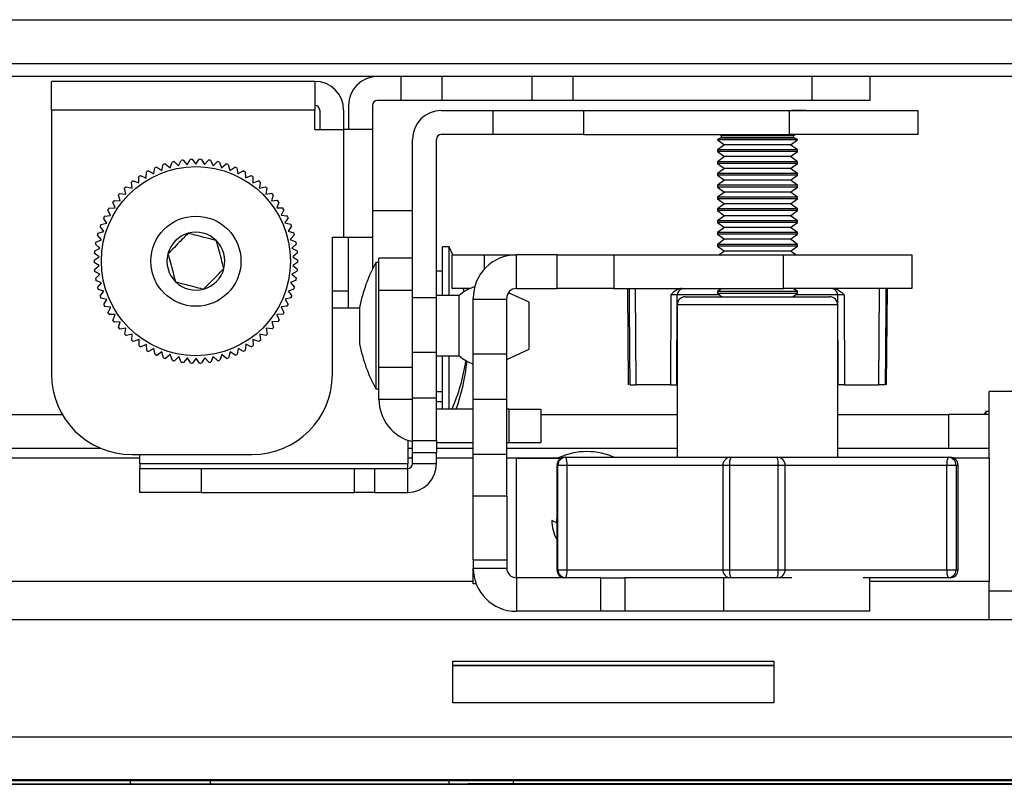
# Model space of a CAD drawing. Header units: millimetres. Extents: x 3619 to 4737, y 1503 to 2366.
# Tile 98 of 256: x 4085 to 4111, y 2093 to 2113. Entities that reach past the tile are written whole.
import ezdxf

# ---------------------------------------------------------------- set-up
doc = ezdxf.new("R2010")
doc.units = ezdxf.units.MM

msp = doc.modelspace()

# ---------------------------------------------------------------- linework, layer by layer
at = {"color": 7, "linetype": 'Continuous', "lineweight": 30}
for p, q in [((3962.2363, 2113.4687), (4201.9906, 2113.4687)), ((4201.9906, 2112.3021), (3961.5696, 2112.3021)), ((4202.2263, 2111.9687), (3961.5696, 2111.9687)), ((4085.578, 2111.0823), (4085.578, 2111.8417)), ((4092.5257, 2111.8417), (4085.578, 2111.8417)), ((4092.5257, 2111.8417), (4092.5257, 2111.0823)), ((4094.8019, 2111.3363), (4094.8019, 2111.9687)), ((4095.8795, 2111.9687), (4095.8795, 2111.3363)), ((4098.2549, 2111.3363), (4098.2549, 2111.9687)), ((4099.3326, 2111.9687), (4099.3326, 2111.3363)), ((4105.644, 2111.3363), (4105.644, 2111.9687)), ((4107.168, 2111.9687), (4107.168, 2111.3363)), ((4094.8019, 2111.3363), (4094.1716, 2111.3363)), ((4095.8795, 2111.3363), (4094.8019, 2111.3363)), ((4098.2549, 2111.3363), (4095.8795, 2111.3363)), ((4099.3326, 2111.3363), (4098.2549, 2111.3363)), ((4105.644, 2111.3363), (4099.3326, 2111.3363)), ((4107.168, 2111.3363), (4105.644, 2111.3363)), ((4092.5257, 2111.0823), (4085.578, 2111.0823)), ((4085.578, 2111.0823), (4085.578, 2104.1184)), ((4092.5257, 2110.5717), (4092.5257, 2111.0823)), ((4092.6527, 2111.0823), (4092.6527, 2110.5717)), ((4093.2852, 2111.0823), (4093.2852, 2110.5717)), ((4093.4122, 2111.2093), (4093.4122, 2110.5717)), ((4094.0446, 2111.2093), (4094.0446, 2110.5717)), ((4095.8624, 2111.0732), (4097.2196, 2111.0732)), ((4097.2196, 2111.0732), (4097.2196, 2110.4407)), ((4097.2196, 2111.0732), (4099.6144, 2111.0732)), ((4099.6144, 2111.0732), (4099.6144, 2110.4407)), ((4099.6144, 2111.0732), (4105.0488, 2111.0732)), ((4105.0488, 2110.4407), (4105.0488, 2111.0732)), ((4105.0488, 2111.0732), (4108.4354, 2111.0732)), ((4108.4354, 2111.0732), (4108.4354, 2110.4407)), ((4092.5257, 2110.5717), (4093.2852, 2110.5717)), ((4093.2852, 2110.5717), (4093.2852, 2107.7354)), ((4094.0446, 2110.5717), (4093.2852, 2110.5717)), ((4094.0446, 2110.5717), (4094.0446, 2107.7354)), ((4095.103, 2106.1348), (4095.103, 2110.3137)), ((4095.7354, 2106.1348), (4095.7354, 2110.3137)), ((4097.2196, 2110.4407), (4095.8624, 2110.4407)), ((4099.6144, 2110.4407), (4097.2196, 2110.4407)), ((4099.6144, 2110.4407), (4105.0488, 2110.4407)), ((4103.2496, 2110.3641), (4103.1438, 2110.3112)), ((4103.1438, 2110.3112), (4103.1438, 2110.3028)), ((4105.2604, 2110.3112), (4103.1438, 2110.3112)), ((4103.1438, 2110.3028), (4103.3343, 2110.1694)), ((4105.2604, 2110.3028), (4103.1438, 2110.3028)), ((4103.2022, 2110.4407), (4103.2496, 2110.417)), ((4103.2496, 2110.417), (4105.1546, 2110.417)), ((4103.2496, 2110.3641), (4105.1546, 2110.3641)), ((4108.4354, 2110.4407), (4105.0488, 2110.4407)), ((4105.0699, 2110.1694), (4105.2604, 2110.3028)), ((4105.1546, 2110.417), (4105.202, 2110.4407)), ((4105.2604, 2110.3112), (4105.1546, 2110.3641)), ((4105.2604, 2110.3028), (4105.2604, 2110.3112)), ((4103.3343, 2110.1694), (4103.1438, 2110.036)), ((4103.1438, 2110.036), (4103.1438, 2109.9912)), ((4105.2604, 2110.036), (4103.1438, 2110.036)), ((4105.0699, 2110.1694), (4103.3343, 2110.1694)), ((4105.2604, 2110.036), (4105.0699, 2110.1694)), ((4105.2604, 2109.9912), (4105.2604, 2110.036)), ((4088.9287, 2109.6142), (4088.9967, 2109.7599)), ((4089.0512, 2109.7674), (4089.1559, 2109.6452)), ((4089.1559, 2109.6452), (4089.2367, 2109.7843)), ((4089.2916, 2109.7868), (4089.3849, 2109.6558)), ((4089.3849, 2109.6558), (4089.4779, 2109.7871)), ((4089.5328, 2109.7847), (4089.614, 2109.6458)), ((4089.614, 2109.6458), (4089.7183, 2109.7682)), ((4089.7728, 2109.7609), (4089.8412, 2109.6153)), ((4103.1438, 2109.9912), (4103.3343, 2109.8578)), ((4105.2604, 2109.9912), (4103.1438, 2109.9912)), ((4103.3343, 2109.8578), (4103.1438, 2109.7245)), ((4105.0699, 2109.8578), (4103.3343, 2109.8578)), ((4105.0699, 2109.8578), (4105.2604, 2109.9912)), ((4105.2604, 2109.7245), (4105.0699, 2109.8578)), ((4088.1355, 2109.479), (4088.2765, 2109.4014)), ((4088.2765, 2109.4014), (4088.3033, 2109.56)), ((4088.3538, 2109.5817), (4088.4872, 2109.4918)), ((4088.4872, 2109.4918), (4088.5281, 2109.6473)), ((4088.5804, 2109.6644), (4088.7052, 2109.5629)), ((4088.7052, 2109.5629), (4088.7599, 2109.7142)), ((4088.8135, 2109.7265), (4088.9287, 2109.6142)), ((4089.8412, 2109.6153), (4089.9562, 2109.7278)), ((4090.0098, 2109.7157), (4090.0648, 2109.5645)), ((4090.0648, 2109.5645), (4090.1894, 2109.6663)), ((4090.2417, 2109.6494), (4090.283, 2109.4939)), ((4090.283, 2109.4939), (4090.4162, 2109.5842)), ((4090.4668, 2109.5626), (4090.4939, 2109.4041)), ((4090.4939, 2109.4041), (4090.6347, 2109.482)), ((4103.1438, 2109.7245), (4103.1438, 2109.6797)), ((4105.2604, 2109.7245), (4103.1438, 2109.7245)), ((4103.1438, 2109.6797), (4103.3343, 2109.5463)), ((4105.2604, 2109.6797), (4103.1438, 2109.6797)), ((4103.3343, 2109.5463), (4103.1438, 2109.4129)), ((4105.0699, 2109.5463), (4103.3343, 2109.5463)), ((4105.0699, 2109.5463), (4105.2604, 2109.6797)), ((4105.2604, 2109.4129), (4105.0699, 2109.5463)), ((4105.2604, 2109.6797), (4105.2604, 2109.7245)), ((4087.731, 2109.2171), (4087.8835, 2109.1659)), ((4087.8835, 2109.1659), (4087.8815, 2109.3268)), ((4087.9274, 2109.3571), (4088.0747, 2109.2925)), ((4088.0747, 2109.2925), (4088.0872, 2109.4529)), ((4090.6831, 2109.456), (4090.696, 2109.2956)), ((4090.696, 2109.2956), (4090.8431, 2109.3607)), ((4090.8891, 2109.3304), (4090.8875, 2109.1696)), ((4090.8875, 2109.1696), (4091.0399, 2109.2211)), ((4103.1438, 2109.4129), (4103.1438, 2109.3681)), ((4105.2604, 2109.4129), (4103.1438, 2109.4129)), ((4103.1438, 2109.3681), (4103.3343, 2109.2347)), ((4105.2604, 2109.3681), (4103.1438, 2109.3681)), ((4103.3343, 2109.2347), (4103.1438, 2109.1013)), ((4105.0699, 2109.2347), (4103.3343, 2109.2347)), ((4105.0699, 2109.2347), (4105.2604, 2109.3681)), ((4105.2604, 2109.1013), (4105.0699, 2109.2347)), ((4105.2604, 2109.3681), (4105.2604, 2109.4129)), ((4087.5388, 2108.8641), (4087.5082, 2109.022)), ((4087.5479, 2109.0601), (4087.7044, 2109.0228)), ((4087.7044, 2109.0228), (4087.688, 2109.1828)), ((4091.0829, 2109.1869), (4091.0669, 2109.0268)), ((4091.0669, 2109.0268), (4091.2233, 2109.0645)), ((4091.2631, 2109.0265), (4091.2329, 2108.8686)), ((4103.1438, 2109.1013), (4103.1438, 2109.0565)), ((4105.2604, 2109.1013), (4103.1438, 2109.1013)), ((4103.1438, 2109.0565), (4103.3343, 2108.9231)), ((4105.2604, 2109.0565), (4103.1438, 2109.0565)), ((4105.0699, 2108.9231), (4105.2604, 2109.0565)), ((4105.2604, 2109.0565), (4105.2604, 2109.1013)), ((4087.2275, 2108.7), (4087.3882, 2108.6913)), ((4087.3882, 2108.6913), (4087.3435, 2108.8458)), ((4087.3796, 2108.8872), (4087.5388, 2108.8641)), ((4091.2329, 2108.8686), (4091.392, 2108.8921)), ((4091.4282, 2108.8507), (4091.3839, 2108.6961)), ((4091.3839, 2108.6961), (4091.5445, 2108.7052)), ((4103.3343, 2108.9231), (4103.1438, 2108.7897)), ((4103.1438, 2108.7897), (4103.1438, 2108.7449)), ((4105.2604, 2108.7897), (4103.1438, 2108.7897)), ((4103.1438, 2108.7449), (4103.3343, 2108.6116)), ((4105.2604, 2108.7449), (4103.1438, 2108.7449)), ((4105.0699, 2108.9231), (4103.3343, 2108.9231)), ((4105.2604, 2108.7897), (4105.0699, 2108.9231)), ((4105.0699, 2108.6116), (4105.2604, 2108.7449)), ((4105.2604, 2108.7449), (4105.2604, 2108.7897)), ((4087.1363, 2108.3086), (4087.0647, 2108.4527)), ((4087.0929, 2108.4999), (4087.2536, 2108.5056)), ((4087.2536, 2108.5056), (4087.1953, 2108.6555)), ((4091.5769, 2108.6608), (4091.5189, 2108.5107)), ((4091.5189, 2108.5107), (4091.6797, 2108.5054)), ((4091.708, 2108.4583), (4091.6368, 2108.314)), ((4103.3343, 2108.6116), (4103.1438, 2108.4782)), ((4103.1438, 2108.4782), (4103.1438, 2108.4334)), ((4105.2604, 2108.4782), (4103.1438, 2108.4782)), ((4105.0699, 2108.6116), (4103.3343, 2108.6116)), ((4105.2604, 2108.4782), (4105.0699, 2108.6116)), ((4105.2604, 2108.4334), (4105.2604, 2108.4782)), ((4087.037, 2108.1019), (4086.9528, 2108.239)), ((4086.9766, 2108.2886), (4087.1363, 2108.3086)), ((4091.6368, 2108.314), (4091.7964, 2108.2944)), ((4091.8204, 2108.2448), (4091.7365, 2108.1076)), ((4095.103, 2108.4274), (4094.0446, 2108.4274)), ((4103.1438, 2108.4334), (4103.3343, 2108.3)), ((4105.2604, 2108.4334), (4103.1438, 2108.4334)), ((4103.3343, 2108.3), (4103.1438, 2108.1666)), ((4105.0699, 2108.3), (4103.3343, 2108.3)), ((4105.0699, 2108.3), (4105.2604, 2108.4334)), ((4105.2604, 2108.1666), (4105.0699, 2108.3)), ((4086.9567, 2107.8871), (4086.8606, 2108.0161)), ((4086.8798, 2108.0676), (4087.037, 2108.1019)), ((4091.7365, 2108.1076), (4091.8938, 2108.0737)), ((4091.9132, 2108.0222), (4091.8173, 2107.893)), ((4103.1438, 2108.1666), (4103.1438, 2108.1218)), ((4105.2604, 2108.1666), (4103.1438, 2108.1666)), ((4103.1438, 2108.1218), (4103.3343, 2107.9884)), ((4105.2604, 2108.1218), (4103.1438, 2108.1218)), ((4103.3343, 2107.9884), (4103.1438, 2107.855)), ((4105.0699, 2107.9884), (4103.3343, 2107.9884)), ((4105.0699, 2107.9884), (4105.2604, 2108.1218)), ((4105.2604, 2107.855), (4105.0699, 2107.9884)), ((4105.2604, 2108.1218), (4105.2604, 2108.1666)), ((4086.7474, 2107.6042), (4086.896, 2107.666)), ((4086.896, 2107.666), (4086.7887, 2107.7859)), ((4086.8032, 2107.8389), (4086.9567, 2107.8871)), ((4091.8173, 2107.893), (4091.9709, 2107.8451)), ((4091.9856, 2107.7921), (4091.8786, 2107.672)), ((4091.8786, 2107.672), (4092.0273, 2107.6106)), ((4092.9888, 2107.7354), (4093.2852, 2107.7354)), ((4092.9888, 2104.1184), (4092.9888, 2107.7354)), ((4093.2852, 2107.7354), (4094.0446, 2107.7354)), ((4093.4122, 2105.8662), (4093.4122, 2107.7354)), ((4094.0446, 2107.7354), (4094.0446, 2106.8952)), ((4103.1438, 2107.855), (4103.1438, 2107.8102)), ((4105.2604, 2107.855), (4103.1438, 2107.855)), ((4103.1438, 2107.8102), (4103.3343, 2107.6768)), ((4105.2604, 2107.8102), (4103.1438, 2107.8102)), ((4103.3343, 2107.6768), (4103.1438, 2107.5434)), ((4105.0699, 2107.6768), (4103.3343, 2107.6768)), ((4105.0699, 2107.6768), (4105.2604, 2107.8102)), ((4105.2604, 2107.5434), (4105.0699, 2107.6768)), ((4105.2604, 2107.8102), (4105.2604, 2107.855)), ((4086.7129, 2107.3655), (4086.8553, 2107.4404)), ((4086.8553, 2107.4404), (4086.7377, 2107.5501)), ((4092.0372, 2107.5565), (4091.9198, 2107.4465)), ((4091.9198, 2107.4465), (4092.0624, 2107.372)), ((4096.0688, 2107.4749), (4095.8904, 2107.4749)), ((4095.8904, 2106.1934), (4095.8904, 2107.4749)), ((4096.1623, 2107.2657), (4096.0688, 2107.4749)), ((4096.0688, 2106.1934), (4096.0688, 2107.4749)), ((4103.1438, 2107.5434), (4103.1438, 2107.4986)), ((4105.2604, 2107.5434), (4103.1438, 2107.5434)), ((4103.1438, 2107.4986), (4103.3343, 2107.3653)), ((4105.2604, 2107.4986), (4103.1438, 2107.4986)), ((4105.0699, 2107.3653), (4105.2604, 2107.4986)), ((4105.2604, 2107.4986), (4105.2604, 2107.5434)), ((4086.6999, 2107.1247), (4086.835, 2107.212)), ((4086.835, 2107.212), (4086.708, 2107.3108)), ((4092.0674, 2107.3172), (4091.9406, 2107.2181)), ((4091.9406, 2107.2181), (4092.076, 2107.1311)), ((4095.103, 2107.1777), (4094.2174, 2107.1777)), ((4094.2174, 2106.331), (4094.2174, 2107.1777)), ((4096.1482, 2106.3801), (4096.1482, 2107.2657)), ((4096.1482, 2107.2657), (4096.9948, 2107.2657)), ((4096.9948, 2107.2657), (4097.8415, 2107.2657)), ((4097.8415, 2106.3801), (4097.8415, 2107.2657)), ((4098.9149, 2107.2657), (4097.8415, 2107.2657)), ((4098.9149, 2106.3801), (4098.9149, 2107.2657)), ((4098.9149, 2107.2657), (4100.4116, 2107.2657)), ((4100.4116, 2107.2657), (4100.4116, 2106.3801)), ((4100.4116, 2107.2657), (4104.89, 2107.2657)), ((4103.3343, 2107.3653), (4103.1921, 2107.2657)), ((4105.0699, 2107.3653), (4103.3343, 2107.3653)), ((4104.89, 2106.3801), (4104.89, 2107.2657)), ((4104.89, 2107.2657), (4108.2767, 2107.2657)), ((4105.2121, 2107.2657), (4105.0699, 2107.3653)), ((4108.2767, 2107.2657), (4108.2767, 2106.3801)), ((4086.8353, 2106.9827), (4086.7, 2107.0697)), ((4086.7086, 2106.8836), (4086.8353, 2106.9827)), ((4092.076, 2107.0761), (4091.9409, 2106.9888)), ((4091.9409, 2106.9888), (4092.0679, 2106.8901)), ((4094.2174, 2107.0676), (4094.1327, 2107.0676)), ((4094.1327, 2107.0676), (4094.1327, 2103.7317)), ((4086.8561, 2106.7543), (4086.7136, 2106.8289)), ((4086.7388, 2106.6443), (4086.8561, 2106.7543)), ((4092.063, 2106.8353), (4091.9206, 2106.7604)), ((4091.9206, 2106.7604), (4092.0383, 2106.6507)), ((4095.8904, 2106.8399), (4095.7354, 2106.8399)), ((4086.8973, 2106.5288), (4086.7487, 2106.5902)), ((4086.7903, 2106.4087), (4086.8973, 2106.5288)), ((4091.9727, 2106.3619), (4091.8192, 2106.3137)), ((4092.0285, 2106.5966), (4091.88, 2106.5348)), ((4091.88, 2106.5348), (4091.9873, 2106.4149)), ((4096.6209, 2106.3801), (4096.1482, 2106.3801)), ((4096.4626, 2106.2951), (4096.4445, 2106.3801)), ((4097.8415, 2106.3801), (4098.9149, 2106.3801)), ((4100.4116, 2106.3801), (4098.9149, 2106.3801)), ((4100.4116, 2106.3801), (4104.89, 2106.3801)), ((4100.7731, 2106.3801), (4100.7953, 2103.8401)), ((4101.0013, 2103.8401), (4100.9823, 2106.3801)), ((4103.2623, 2106.3801), (4103.1438, 2106.2971)), ((4108.2767, 2106.3801), (4104.89, 2106.3801)), ((4105.2604, 2106.2971), (4105.1419, 2106.3801)), ((4107.4029, 2103.8401), (4107.4219, 2106.3801)), ((4107.6089, 2103.8401), (4107.6311, 2106.3801)), ((4086.9586, 2106.3078), (4086.805, 2106.3557)), ((4086.8628, 2106.1786), (4086.9586, 2106.3078)), ((4087.0394, 2106.0932), (4086.8822, 2106.1271)), ((4091.8961, 2106.1332), (4091.7389, 2106.0989)), ((4091.7389, 2106.0989), (4091.8231, 2105.9618)), ((4091.8192, 2106.3137), (4091.9154, 2106.1847)), ((4093.4122, 2106.3107), (4092.9888, 2106.3107)), ((4095.103, 2106.331), (4094.2174, 2106.331)), ((4094.2174, 2104.299), (4094.2174, 2106.331)), ((4095.7354, 2106.1348), (4095.103, 2106.1348)), ((4095.103, 2104.6894), (4095.103, 2106.1348)), ((4096.334, 2106.1934), (4095.7354, 2106.1934)), ((4095.7354, 2104.6894), (4095.7354, 2106.1348)), ((4096.334, 2104.8318), (4096.334, 2106.1934)), ((4096.7019, 2106.0924), (4096.7019, 2106.1261)), ((4097.5875, 2106.0924), (4097.5875, 2106.1261)), ((4098.1798, 2106.0177), (4097.6313, 2106.2687)), ((4101.9154, 2106.2123), (4101.905, 2103.8401)), ((4102.0743, 2103.8401), (4102.0847, 2106.2115)), ((4102.2971, 2106.1617), (4105.5243, 2106.1617)), ((4103.1438, 2106.2971), (4103.1438, 2106.2524)), ((4105.2604, 2106.2971), (4103.1438, 2106.2971)), ((4103.1438, 2106.2524), (4103.2733, 2106.1617)), ((4105.2604, 2106.2524), (4103.1438, 2106.2524)), ((4105.1309, 2106.1617), (4105.2604, 2106.2524)), ((4105.2604, 2106.2524), (4105.2604, 2106.2971)), ((4105.5243, 2106.1617), (4106.1071, 2106.1617)), ((4106.3298, 2103.8401), (4106.3195, 2106.2115)), ((4106.4888, 2106.2123), (4106.4992, 2103.8401)), ((4086.9556, 2105.956), (4087.0394, 2106.0932)), ((4087.1392, 2105.8868), (4086.9795, 2105.9064)), ((4087.068, 2105.7425), (4087.1392, 2105.8868)), ((4091.7993, 2105.9122), (4091.6397, 2105.8922)), ((4091.6397, 2105.8922), (4091.7112, 2105.7481)), ((4092.9888, 2105.8662), (4093.7059, 2105.8662)), ((4093.7059, 2105.8823), (4093.7059, 2104.9171)), ((4097.5875, 2106.0924), (4096.7019, 2106.0924)), ((4096.7019, 2104.6471), (4096.7019, 2106.0924)), ((4097.5875, 2104.6471), (4097.5875, 2106.0924)), ((4098.1798, 2104.9575), (4098.1798, 2106.0177)), ((4102.0854, 2105.95), (4102.0854, 2101.9283)), ((4106.3188, 2101.9283), (4106.3188, 2105.95)), ((4087.257, 2105.6901), (4087.0962, 2105.6954)), ((4087.199, 2105.54), (4087.257, 2105.6901)), ((4091.6831, 2105.7009), (4091.5223, 2105.6952)), ((4091.5223, 2105.6952), (4091.5807, 2105.5453)), ((4087.392, 2105.5047), (4087.2314, 2105.4956)), ((4087.3477, 2105.3501), (4087.392, 2105.5047)), ((4087.5431, 2105.3323), (4087.3839, 2105.3087)), ((4087.5128, 2105.1743), (4087.5431, 2105.3323)), ((4091.3963, 2105.3136), (4091.2371, 2105.3367)), ((4091.2371, 2105.3367), (4091.2677, 2105.1788)), ((4091.5484, 2105.5008), (4091.3878, 2105.5095)), ((4091.3878, 2105.5095), (4091.4324, 2105.355)), ((4087.709, 2105.174), (4087.5526, 2105.1363)), ((4087.693, 2105.0139), (4087.709, 2105.174)), ((4091.2281, 2105.1407), (4091.0716, 2105.178)), ((4091.0716, 2105.178), (4091.0879, 2105.018)), ((4087.8884, 2105.0312), (4087.7361, 2104.9797)), ((4087.8869, 2104.8704), (4087.8884, 2105.0312)), ((4088.08, 2104.9052), (4087.9328, 2104.8402)), ((4088.0928, 2104.7448), (4088.08, 2104.9052)), ((4090.7013, 2104.9083), (4090.6888, 2104.7479)), ((4090.8486, 2104.8437), (4090.7013, 2104.9083)), ((4091.045, 2104.9837), (4090.8925, 2105.0349)), ((4090.8925, 2105.0349), (4090.8944, 2104.874)), ((4096.334, 2104.6059), (4096.334, 2104.8318)), ((4098.1798, 2104.7816), (4098.1798, 2104.9575)), ((4088.282, 2104.7967), (4088.1413, 2104.7188)), ((4088.3092, 2104.6382), (4088.282, 2104.7967)), ((4088.4929, 2104.7069), (4088.3598, 2104.6166)), ((4088.5342, 2104.5514), (4088.4929, 2104.7069)), ((4088.7111, 2104.6363), (4088.5866, 2104.5345)), ((4088.7662, 2104.4851), (4088.7111, 2104.6363)), ((4088.9347, 2104.5855), (4088.8198, 2104.473)), ((4089.0031, 2104.4399), (4088.9347, 2104.5855)), ((4089.162, 2104.555), (4089.0576, 2104.4326)), ((4089.2431, 2104.4161), (4089.162, 2104.555)), ((4089.391, 2104.545), (4089.2981, 2104.4137)), ((4089.4843, 2104.414), (4089.391, 2104.545)), ((4089.6201, 2104.5556), (4089.5393, 2104.4165)), ((4089.7248, 2104.4334), (4089.6201, 2104.5556)), ((4089.8473, 2104.5866), (4089.7792, 2104.4409)), ((4089.9625, 2104.4743), (4089.8473, 2104.5866)), ((4090.0708, 2104.6379), (4090.0161, 2104.4866)), ((4090.1956, 2104.5364), (4090.0708, 2104.6379)), ((4090.2887, 2104.709), (4090.2478, 2104.5535)), ((4090.4221, 2104.6191), (4090.2887, 2104.709)), ((4090.4995, 2104.7994), (4090.4727, 2104.6408)), ((4090.6404, 2104.7218), (4090.4995, 2104.7994)), ((4095.7354, 2104.6894), (4095.103, 2104.6894)), ((4095.103, 2103.4921), (4095.103, 2104.6894)), ((4095.7354, 2103.4921), (4095.7354, 2104.6894)), ((4095.7354, 2104.6059), (4096.334, 2104.6059)), ((4095.8904, 2103.1983), (4095.8904, 2104.6059)), ((4096.0688, 2103.1983), (4096.0688, 2104.6059)), ((4097.5875, 2104.6471), (4096.7019, 2104.6471)), ((4096.7019, 2103.4497), (4096.7019, 2104.6471)), ((4097.5875, 2104.5107), (4098.1798, 2104.7816)), ((4097.5875, 2103.4497), (4097.5875, 2104.6471)), ((4095.103, 2104.299), (4094.2174, 2104.299)), ((4094.2174, 2103.4523), (4094.2174, 2104.299)), ((4101.905, 2103.8401), (4101.0013, 2103.8401)), ((4101.905, 2103.8401), (4102.0743, 2103.8401)), ((4102.0854, 2103.8401), (4102.0743, 2103.8401)), ((4106.3298, 2103.8401), (4106.3188, 2103.8401)), ((4106.4992, 2103.8401), (4106.3298, 2103.8401)), ((4106.4992, 2103.8401), (4107.4029, 2103.8401)), ((4094.1327, 2103.7317), (4094.2174, 2103.7317)), ((4095.7354, 2103.6649), (4095.8904, 2103.6649)), ((4111.3706, 2103.6639), (4110.3123, 2103.6639)), ((4110.3123, 2103.0544), (4110.3123, 2103.6639)), ((4095.103, 2103.4523), (4094.2174, 2103.4523)), ((4095.7354, 2103.4921), (4095.103, 2103.4921)), ((4095.103, 2102.3691), (4095.103, 2103.4921)), ((4095.7354, 2102.3691), (4095.7354, 2103.4921)), ((4095.7354, 2103.4011), (4095.8904, 2103.4011)), ((4097.5875, 2103.4497), (4096.7019, 2103.4497)), ((4096.7019, 2102.0044), (4096.7019, 2103.4497)), ((4097.5875, 2102.0044), (4097.5875, 2103.4497)), ((3987.9411, 2103.0544), (4085.8649, 2103.0544)), ((4096.7019, 2103.1983), (4095.7354, 2103.1983)), ((4097.643, 2103.1983), (4097.5875, 2103.1983)), ((4097.643, 2103.1983), (4097.643, 2102.3127)), ((4097.643, 2103.1983), (4098.4896, 2103.1983)), ((4098.4896, 2103.1983), (4098.4896, 2102.3127)), ((4098.4896, 2103.0544), (4102.0854, 2103.0544)), ((4106.3188, 2103.0544), (4109.254, 2103.0544)), ((4109.254, 2102.1687), (4109.254, 2103.0544)), ((4110.3123, 2103.0544), (4109.254, 2103.0544)), ((4110.2276, 2103.1347), (4110.1852, 2103.0544)), ((4110.3123, 2103.1347), (4110.2276, 2103.1347)), ((4110.2276, 2103.1347), (4110.2276, 2103.0544)), ((4110.3123, 2102.1687), (4110.3123, 2103.0544)), ((4094.976, 2102.3783), (4094.976, 2101.7599)), ((4095.103, 2102.3691), (4095.7354, 2102.3691)), ((4095.103, 2102.0467), (4095.103, 2102.3691)), ((4095.7354, 2102.3691), (4095.7354, 2102.0467)), ((4096.7019, 2102.3127), (4095.7354, 2102.3127)), ((4097.643, 2102.3127), (4097.5875, 2102.3127)), ((4098.4896, 2102.3127), (4097.643, 2102.3127)), ((3986.9353, 2102.1687), (4086.8707, 2102.1687)), ((4087.6946, 2102.0018), (4090.8722, 2102.0018)), ((4087.9063, 2101.7599), (4087.9063, 2102.0018)), ((4094.976, 2102.1687), (4095.103, 2102.1687)), ((4095.7354, 2102.0467), (4095.103, 2102.0467)), ((4095.103, 2101.7599), (4095.103, 2102.0467)), ((4095.7354, 2102.1687), (4096.7019, 2102.1687)), ((4095.7354, 2101.7599), (4095.7354, 2102.0467)), ((4097.5875, 2102.0044), (4096.7019, 2102.0044)), ((4096.7019, 2100.9157), (4096.7019, 2102.0044)), ((4097.5875, 2102.1687), (4102.0854, 2102.1687)), ((4097.5875, 2100.9157), (4097.5875, 2102.0044)), ((4106.3188, 2102.1687), (4109.254, 2102.1687)), ((4109.254, 2102.1687), (4110.3123, 2102.1687)), ((4110.3123, 2101.9147), (4110.3123, 2102.1687)), ((4087.9063, 2101.7599), (4087.9063, 2101.6329)), ((4094.976, 2101.7599), (4087.9063, 2101.7599)), ((4094.976, 2101.6329), (4094.976, 2101.7599)), ((4095.7354, 2101.7599), (4095.103, 2101.7599)), ((4097.8415, 2101.9042), (4097.5875, 2101.9042)), ((4097.8415, 2101.9042), (4099.0238, 2101.9042)), ((4098.9104, 2101.7167), (4098.9104, 2098.965)), ((4098.9384, 2098.965), (4098.9384, 2101.7167)), ((4099.175, 2101.7167), (4098.9384, 2101.7167)), ((4099.1221, 2101.9283), (4099.1489, 2101.9283)), ((4099.1489, 2101.9283), (4103.4967, 2101.9283)), ((4099.175, 2101.7167), (4099.175, 2098.965)), ((4103.2851, 2101.7167), (4103.2851, 2098.965)), ((4104.7452, 2101.7167), (4103.4673, 2101.7167)), ((4103.4673, 2101.7167), (4103.4673, 2098.965)), ((4103.4967, 2101.9283), (4104.7235, 2101.9283)), ((4104.7235, 2101.9283), (4109.2329, 2101.9283)), ((4104.7452, 2098.965), (4104.7452, 2101.7167)), ((4104.9352, 2098.965), (4104.9352, 2101.7167)), ((4109.1992, 2098.965), (4109.1992, 2101.7167)), ((4109.4425, 2101.7167), (4109.1992, 2101.7167)), ((4109.2329, 2101.9283), (4109.2821, 2101.9283)), ((4109.4425, 2101.7167), (4109.4425, 2098.965)), ((4109.4938, 2098.965), (4109.4938, 2101.7167)), ((4110.3123, 2101.9147), (4110.3123, 2098.6517)), ((4087.9063, 2101.0004), (4087.9063, 2101.6329)), ((4087.9063, 2101.6329), (4089.5231, 2101.6329)), ((4089.5231, 2101.6329), (4089.5231, 2101.0004)), ((4089.5231, 2101.6329), (4093.5699, 2101.6329)), ((4093.5699, 2101.0004), (4093.5699, 2101.6329)), ((4093.5699, 2101.6329), (4094.1021, 2101.6329)), ((4094.1021, 2101.6329), (4094.1021, 2101.0004)), ((4094.1021, 2101.6329), (4094.976, 2101.6329)), ((4094.976, 2101.0004), (4094.976, 2101.6329)), ((4089.5231, 2101.0004), (4087.9063, 2101.0004)), ((4089.5231, 2101.0004), (4093.5699, 2101.0004)), ((4094.1021, 2101.0004), (4093.5699, 2101.0004)), ((4094.1021, 2101.0004), (4094.976, 2101.0004)), ((4096.7019, 2100.9157), (4097.5875, 2100.9157)), ((4096.7019, 2099.2224), (4096.7019, 2100.9157)), ((4097.5875, 2100.9157), (4097.5875, 2099.2224)), ((4098.9246, 2100.1895), (4098.7773, 2100.2641)), ((4096.7019, 2099.2224), (4097.5875, 2099.2224)), ((4096.7019, 2099.2224), (4096.7019, 2099.0073)), ((4097.5875, 2099.2224), (4097.5875, 2099.0073)), ((4096.7019, 2099.0073), (4097.5875, 2099.0073)), ((4096.7019, 2098.5874), (4096.7019, 2099.0052)), ((4098.9384, 2098.965), (4099.175, 2098.965)), ((4103.4673, 2098.965), (4104.7452, 2098.965)), ((4109.1992, 2098.965), (4109.4425, 2098.965)), ((4096.7821, 2098.5874), (4096.7019, 2098.5874)), ((4097.8415, 2098.7533), (4097.8415, 2097.8677)), ((4100.066, 2098.7533), (4097.8415, 2098.7533)), ((4100.066, 2097.8677), (4100.066, 2098.7533)), ((4100.066, 2098.7533), (4100.7031, 2098.7533)), ((4100.7031, 2098.7533), (4100.7031, 2097.8677)), ((4103.1971, 2098.7533), (4100.7031, 2098.7533)), ((4103.4967, 2098.7533), (4103.1971, 2098.7533)), ((4103.3103, 2098.7533), (4103.3103, 2097.8677)), ((4104.7235, 2098.7533), (4103.4967, 2098.7533)), ((4105.1062, 2098.7533), (4104.7235, 2098.7533)), ((4109.2329, 2098.7533), (4106.9893, 2098.7533)), ((4107.1654, 2097.8677), (4107.1654, 2098.7533)), ((4109.2821, 2098.7533), (4109.2329, 2098.7533)), ((4110.3123, 2097.6525), (4110.3123, 2098.6517)), ((4111.1166, 2098.3977), (4110.3123, 2098.3977)), ((4100.066, 2097.8677), (4097.8415, 2097.8677)), ((4100.7031, 2097.8677), (4100.066, 2097.8677)), ((4103.3103, 2097.8677), (4100.7031, 2097.8677)), ((4107.1654, 2097.8677), (4103.3103, 2097.8677)), ((3958.8403, 2097.6525), (4114.9656, 2097.6525)), ((4096.1696, 2095.4512), (4096.1696, 2096.5519)), ((4096.1696, 2096.5519), (4104.6362, 2096.5519)), ((4096.1696, 2096.5513), (4104.6362, 2096.5513)), ((4104.6362, 2096.5519), (4104.6362, 2095.4512)), ((4104.6362, 2096.4376), (4096.1696, 2096.4376)), ((4096.1696, 2096.437), (4104.6362, 2096.437)), ((4104.6362, 2095.4512), (4096.1696, 2095.4512)), ((3957.7396, 2094.5588), (4116.0662, 2094.5588)), ((4116.0662, 2093.4185), (3957.7396, 2093.4185)), ((4060.0956, 2093.4088), (4113.8649, 2093.4088)), ((4106.2237, 2093.4172), (4097.7571, 2093.4172)), ((4097.7571, 2093.4156), (4106.2237, 2093.4156)), ((4047.0496, 2093.3051), (4116.0662, 2093.3051)), ((4060.0956, 2093.3133), (4087.6497, 2093.3133)), ((4089.7664, 2093.3137), (4096.0638, 2093.3161)), ((4115.9359, 2093.3164), (4097.7571, 2093.3164)), ((4106.2237, 2093.3149), (4097.7571, 2093.3149)), ((4097.7571, 2093.3133), (4106.2237, 2093.3133))]:
    msp.add_line(p, q, dxfattribs=at)
at = {"color": 8, "linetype": 'Continuous', "lineweight": 30}
for p, q in [((4096.9948, 2107.2657), (4096.9948, 2106.8889)), ((4103.2021, 2106.2115), (4102.0847, 2106.2115)), ((4106.3195, 2106.2115), (4105.2021, 2106.2115)), ((4105.6713, 2105.95), (4102.0854, 2105.95)), ((4106.3188, 2105.95), (4105.6713, 2105.95)), ((3985.8996, 2101.9147), (4087.9063, 2101.9147)), ((4094.976, 2101.9147), (4095.103, 2101.9147)), ((4095.7354, 2101.9147), (4096.7019, 2101.9147)), ((4097.5875, 2101.9147), (4098.9462, 2101.9147)), ((4097.8415, 2098.7533), (4097.8415, 2101.9042)), ((4098.9384, 2101.7167), (4098.9104, 2101.7167)), ((4103.2851, 2101.7167), (4099.175, 2101.7167)), ((4103.4673, 2101.7167), (4103.2851, 2101.7167)), ((4104.9352, 2101.7167), (4104.7452, 2101.7167)), ((4109.1992, 2101.7167), (4104.9352, 2101.7167)), ((4109.3568, 2101.9147), (4110.3123, 2101.9147)), ((4109.4938, 2101.7167), (4109.4425, 2101.7167)), ((4098.9104, 2098.965), (4098.9384, 2098.965)), ((4099.175, 2098.965), (4103.2851, 2098.965)), ((4103.2851, 2098.965), (4103.4673, 2098.965)), ((4104.7452, 2098.965), (4104.9352, 2098.965)), ((4104.9352, 2098.965), (4109.1992, 2098.965)), ((4109.4425, 2098.965), (4109.4938, 2098.965)), ((4096.7019, 2098.6517), (3977.104, 2098.6517)), ((4110.3123, 2098.6517), (4107.1654, 2098.6517)), ((4087.6497, 2093.4088), (4087.6497, 2093.3133)), ((4089.7664, 2093.4088), (4089.7664, 2093.3137)), ((4096.0638, 2093.4088), (4096.0638, 2093.3161)), ((4097.7571, 2093.4156), (4097.7571, 2093.4172)), ((4097.7571, 2093.4088), (4097.7571, 2093.3164)), ((4106.2237, 2093.4156), (4106.2237, 2093.4172)), ((4097.7571, 2093.3133), (4097.7571, 2093.3149)), ((4106.2237, 2093.3133), (4106.2237, 2093.3149))]:
    msp.add_line(p, q, dxfattribs=at)
at = {"color": 7, "linetype": 'Continuous', "lineweight": 30, "flags": 128}
for points in [[(4100.815, 2106.3801), (4100.8175, 2106.0415), (4100.8275, 2104.6869), (4100.8338, 2103.8401)], [(4107.5892, 2106.3801), (4107.5867, 2106.0415), (4107.5767, 2104.6869), (4107.5704, 2103.8401)], [(4098.9104, 2100.1878), (4098.9083, 2100.2458), (4098.9104, 2100.3038)], [(4097.7571, 2093.4172), (4097.3882, 2093.4172), (4097.0554, 2093.417), (4096.7913, 2093.4169), (4096.6217, 2093.4167), (4096.5633, 2093.4164), (4096.6217, 2093.4162), (4096.7913, 2093.4159), (4097.0554, 2093.4158), (4097.3882, 2093.4157), (4097.7571, 2093.4156)], [(4106.2237, 2093.4156), (4106.5927, 2093.4157), (4106.9255, 2093.4158), (4107.1896, 2093.4159), (4107.3591, 2093.4162), (4107.4176, 2093.4164), (4107.3591, 2093.4167), (4107.1896, 2093.4169), (4106.9255, 2093.417), (4106.5927, 2093.4172), (4106.2237, 2093.4172)], [(4087.6497, 2093.3133), (4087.9266, 2093.3133), (4088.2023, 2093.3133), (4088.4756, 2093.3133), (4088.7454, 2093.3134), (4089.0105, 2093.3134), (4089.2698, 2093.3135), (4089.5221, 2093.3136), (4089.7664, 2093.3137)], [(4096.0638, 2093.3161), (4096.2592, 2093.3161), (4096.4611, 2093.3162), (4096.6685, 2093.3163), (4096.8806, 2093.3163), (4097.0964, 2093.3163), (4097.315, 2093.3164), (4097.5356, 2093.3164), (4097.7571, 2093.3164)], [(4097.7571, 2093.3149), (4097.3882, 2093.3149), (4097.0554, 2093.3148), (4096.7913, 2093.3146), (4096.6217, 2093.3144), (4096.5633, 2093.3141), (4096.6217, 2093.3139), (4096.7913, 2093.3137), (4097.0554, 2093.3135), (4097.3882, 2093.3134), (4097.7571, 2093.3133)], [(4106.2237, 2093.3133), (4106.5927, 2093.3134), (4106.9255, 2093.3135), (4107.1896, 2093.3137), (4107.3591, 2093.3139), (4107.4176, 2093.3141), (4107.3591, 2093.3144), (4107.1896, 2093.3146), (4106.9255, 2093.3148), (4106.5927, 2093.3149), (4106.2237, 2093.3149)]]:
    msp.add_lwpolyline(points, dxfattribs=at)
at = {"color": 7, "linetype": 'Continuous', "lineweight": 30}
for radius in [2.4934, 1.1887]:
    msp.add_circle((4089.388, 2107.1004), radius, dxfattribs=at)
for centre, radius, start, end in [((4092.5257, 2111.0823), 0.7595, 0, 90), ((4094.1716, 2111.2093), 0.7595, 90, 180), ((4094.1716, 2111.2093), 0.127, 90, 180), ((4092.5257, 2111.0823), 0.127, 0, 90), ((4095.8624, 2110.3137), 0.7595, 90, 180), ((4095.8624, 2110.3137), 0.127, 90, 180), ((4103.2038, 2110.3906), 0.0529, 330, 30), ((4105.2004, 2110.3906), 0.0529, 150, 210), ((4089.388, 2107.1004), 2.6882, 97.19718, 98.36914), ((4089.388, 2107.1004), 2.6882, 92.05432, 93.22628), ((4089.388, 2107.1004), 2.6882, 86.91147, 88.08343), ((4089.388, 2107.1004), 2.6882, 81.76861, 82.94057), ((4089.388, 2107.1004), 2.6882, 117.76861, 118.94057), ((4089.388, 2107.1004), 2.6882, 112.62575, 113.79771), ((4089.388, 2107.1004), 2.6882, 107.48289, 108.65486), ((4089.388, 2107.1004), 2.6882, 102.34004, 103.512), ((4089.388, 2107.1004), 2.6882, 76.62575, 77.79771), ((4089.388, 2107.1004), 2.6882, 71.48289, 72.65486), ((4089.388, 2107.1004), 2.6882, 66.34004, 67.512), ((4089.388, 2107.1004), 2.6882, 61.19718, 62.36914), ((4089.388, 2107.1004), 2.6882, 128.05432, 129.22628), ((4089.388, 2107.1004), 2.6882, 122.91147, 124.08343), ((4089.388, 2107.1004), 2.6882, 56.05432, 57.22628), ((4089.388, 2107.1004), 2.6882, 50.91147, 52.08343), ((4089.388, 2107.1004), 2.6882, 133.19718, 134.36914), ((4089.388, 2107.1004), 2.6882, 45.76861, 46.94057), ((4089.388, 2107.1004), 2.6882, 143.48289, 144.65486), ((4089.388, 2107.1004), 2.6882, 138.34004, 139.512), ((4089.388, 2107.1004), 2.6882, 40.62575, 41.79771), ((4089.388, 2107.1004), 2.6882, 35.48289, 36.65486), ((4089.388, 2107.1004), 2.6882, 148.62575, 149.79771), ((4089.388, 2107.1004), 2.6882, 30.34004, 31.512), ((4089.388, 2107.1004), 2.6882, 153.76861, 154.94057), ((4089.388, 2107.1004), 2.6882, 25.19718, 26.36914), ((4089.388, 2107.1004), 2.6882, 158.91147, 160.08343), ((4089.388, 2107.1004), 2.6882, 20.05432, 21.22628), ((4089.388, 2107.1004), 2.6882, 164.05432, 165.22628), ((4089.388, 2107.1004), 0.7638, 105.49745, 165.49745), ((4089.388, 2107.1004), 0.7638, 45.49745, 105.49745), ((4089.388, 2107.1004), 2.6882, 14.91147, 16.08343), ((4089.388, 2107.1004), 2.6882, 169.19718, 170.36914), ((4089.388, 2107.1004), 0.7638, 345.49745, 45.49745), ((4089.388, 2107.1004), 2.6882, 9.76861, 10.94057), ((4089.388, 2107.1004), 2.6882, 174.34004, 175.512), ((4089.388, 2107.1004), 0.7638, 165.49745, 225.49745), ((4089.388, 2107.1004), 2.6882, 4.62575, 5.79771), ((4097.8415, 2106.1261), 1.1396, 90, 180), ((4089.388, 2107.1004), 2.6882, 179.48289, 180.65486), ((4089.388, 2107.1004), 2.6882, 184.62575, 185.79771), ((4089.388, 2107.1004), 0.7638, 285.49745, 345.49745), ((4089.388, 2107.1004), 2.6882, 354.34004, 355.512), ((4089.388, 2107.1004), 2.6882, 359.48289, 0.65486), ((4097.858, 2105.0569), 4.2333, 151.64236, 168.75681), ((4089.388, 2107.1004), 2.6882, 189.76861, 190.94057), ((4089.388, 2107.1004), 2.6882, 349.19718, 350.36914), ((4089.388, 2107.1004), 2.6882, 194.91147, 196.08343), ((4089.388, 2107.1004), 0.7638, 225.49745, 285.49745), ((4089.388, 2107.1004), 2.6882, 344.05432, 345.22628), ((4097.0038, 2105.478), 0.98, 105.55349, 133.11126), ((4097.8415, 2106.1261), 0.254, 90, 180), ((4102.254, 2106.2108), 0.1693, 90, 179.75), ((4106.1502, 2106.2108), 0.1693, 0.25, 90), ((4089.388, 2107.1004), 2.6882, 200.05432, 201.22628), ((4089.388, 2107.1004), 2.6882, 338.91147, 340.08343), ((4102.2971, 2105.95), 0.2117, 90, 180), ((4106.1071, 2105.95), 0.2117, 0, 90), ((4089.388, 2107.1004), 2.6882, 205.19718, 206.36914), ((4089.388, 2107.1004), 2.6882, 333.76861, 334.94057), ((4089.388, 2107.1004), 2.6882, 210.34004, 211.512), ((4089.388, 2107.1004), 2.6882, 328.62575, 329.79771), ((4089.388, 2107.1004), 2.6882, 215.48289, 216.65486), ((4089.388, 2107.1004), 2.6882, 220.62575, 221.79771), ((4089.388, 2107.1004), 2.6882, 318.34004, 319.512), ((4089.388, 2107.1004), 2.6882, 323.48289, 324.65486), ((4089.388, 2107.1004), 2.6882, 225.76861, 226.94057), ((4089.388, 2107.1004), 2.6882, 313.19718, 314.36914), ((4089.388, 2107.1004), 2.6882, 230.91147, 232.08343), ((4089.388, 2107.1004), 2.6882, 236.05432, 237.22628), ((4089.388, 2107.1004), 2.6882, 302.91147, 304.08343), ((4089.388, 2107.1004), 2.6882, 308.05432, 309.22628), ((4097.858, 2105.7425), 4.2333, 191.24319, 208.35764), ((4089.388, 2107.1004), 2.6882, 241.19718, 242.36914), ((4089.388, 2107.1004), 2.6882, 246.34004, 247.512), ((4089.388, 2107.1004), 2.6882, 251.48289, 252.65486), ((4089.388, 2107.1004), 2.6882, 287.48289, 288.65486), ((4089.388, 2107.1004), 2.6882, 292.62575, 293.79771), ((4089.388, 2107.1004), 2.6882, 297.76861, 298.94057), ((4097.0038, 2105.3214), 0.98, 226.88874, 252.05836), ((4089.388, 2107.1004), 2.6882, 256.62575, 257.79771), ((4089.388, 2107.1004), 2.6882, 261.76861, 262.94057), ((4089.388, 2107.1004), 2.6882, 266.91147, 268.08343), ((4089.388, 2107.1004), 2.6882, 272.05432, 273.22628), ((4089.388, 2107.1004), 2.6882, 277.19718, 278.36914), ((4089.388, 2107.1004), 2.6882, 282.34004, 283.512), ((4091.389, 2105.2475), 5.1787, 336.69063, 351.42061), ((4091.389, 2104.9838), 5.1787, 339.83276, 354.16807), ((4087.6946, 2104.1184), 2.1167, 180, 270), ((4090.8722, 2104.1184), 2.1167, 270, 0), ((4095.357, 2103.4523), 1.1396, 180, 257.1216), ((4099.7042, 2100.2458), 1.833, 65.57336, 114.42664), ((4094.976, 2101.7599), 0.127, 270, 0), ((4094.976, 2101.7599), 0.7595, 270, 0), ((4099.1221, 2101.7167), 0.2117, 90, 180), ((4099.1495, 2101.7172), 0.2111, 90.15373, 180.14959), ((4098.7254, 2101.7688), 0.4525, 353.38674, 20.64415), ((4103.4981, 2101.718), 0.2103, 90.36927, 180.36548), ((4103.8705, 2101.7686), 0.4064, 156.8524, 187.33489), ((4104.7235, 2101.7167), 0.2117, 0, 90), ((4104.2134, 2101.769), 0.5344, 354.37741, 17.34349), ((4109.5569, 2101.7682), 0.3614, 153.70677, 188.20246), ((4109.2319, 2101.7177), 0.2107, 359.72454, 89.71747), ((4109.2821, 2101.7167), 0.2117, 0, 90), ((4099.7042, 2100.2458), 0.9271, 178.86735, 211.11139), ((4097.8415, 2099.0073), 1.1396, 180, 270), ((4097.8415, 2099.0073), 0.254, 180, 270), ((4099.1221, 2098.965), 0.2117, 180, 270), ((4099.1495, 2098.9645), 0.2111, 179.84975, 269.84693), ((4098.7255, 2098.9129), 0.4525, 339.35545, 6.61367), ((4103.4967, 2098.965), 0.2117, 180, 270), ((4103.8704, 2098.9131), 0.4064, 172.66466, 203.14805), ((4104.7235, 2098.965), 0.2117, 270, 0), ((4104.2134, 2098.9127), 0.5344, 342.65617, 5.62293), ((4109.5569, 2098.9134), 0.3614, 171.79704, 206.29373), ((4109.2319, 2098.964), 0.2107, 270.28187, 0.27612), ((4109.2821, 2098.965), 0.2117, 270, 0)]:
    msp.add_arc(centre, radius, start, end, dxfattribs=at)
for centre, major_axis, start_param, end_param in [((4101.9154, 2106.2108), (0.1693, 0.0007), 6.2831092, 7.8538674), ((4106.4888, 2106.2108), (0.1693, -0.0007), 1.5709106, 3.1416688)]:
    msp.add_ellipse(centre, major_axis=major_axis, ratio=0.0087258, start_param=start_param, end_param=end_param, dxfattribs=at)
for points, knots in [([(4105.4861, 2111.0732), (4105.4694, 2111.0732), (4105.4439, 2111.0732), (4105.2798, 2111.0732), (4105.1776, 2111.0732), (4105.1081, 2111.0732), (4105.1071, 2111.0732)], [0, 0, 0, 0, 0.4771393, 0.7339925, 0.9962951, 1, 1, 1, 1]), ([(4089.1839, 2107.8364), (4089.1072, 2107.7584), (4088.9761, 2107.625), (4088.7855, 2107.431), (4088.6906, 2107.3345), (4088.6485, 2107.2917)], [0, 0, 0, 0, 0.4391175, 0.7513694, 1, 1, 1, 1]), ([(4089.9233, 2107.6451), (4089.8175, 2107.6725), (4089.6363, 2107.7194), (4089.373, 2107.7875), (4089.242, 2107.8214), (4089.1839, 2107.8364)], [0, 0, 0, 0, 0.4391227, 0.7513709, 1, 1, 1, 1]), ([(4090.1274, 2106.9091), (4090.1158, 2106.9511), (4090.0833, 2107.0683), (4090.0231, 2107.2853), (4089.965, 2107.495), (4089.9333, 2107.6091), (4089.9233, 2107.6451)], [0, 0, 0, 0, 0.1809418, 0.5062924, 0.8439761, 1, 1, 1, 1]), ([(4088.6485, 2107.2917), (4088.6585, 2107.2556), (4088.6902, 2107.1415), (4088.7483, 2106.9318), (4088.8085, 2106.7149), (4088.841, 2106.5976), (4088.8526, 2106.5557)], [0, 0, 0, 0, 0.1560244, 0.493709, 0.8190577, 1, 1, 1, 1]), ([(4089.5921, 2106.3644), (4089.6687, 2106.4424), (4089.7998, 2106.5758), (4089.9905, 2106.7698), (4090.0854, 2106.8663), (4090.1274, 2106.9091)], [0, 0, 0, 0, 0.4391238, 0.7513735, 1, 1, 1, 1]), ([(4088.8526, 2106.5557), (4088.9585, 2106.5283), (4089.1396, 2106.4814), (4089.4029, 2106.4133), (4089.534, 2106.3794), (4089.5921, 2106.3644)], [0, 0, 0, 0, 0.4391224, 0.7513703, 1, 1, 1, 1]), ([(4102.2078, 2106.3801), (4102.1917, 2106.3791), (4102.1422, 2106.3759), (4102.0341, 2106.3293), (4101.9622, 2106.2591), (4101.9157, 2106.2126), (4101.9154, 2106.2123)], [0, 0, 0, 0, 0.13995986, 0.42913267, 0.9956492, 1, 1, 1, 1]), ([(4106.1964, 2106.3801), (4106.2125, 2106.3791), (4106.262, 2106.3759), (4106.3701, 2106.3293), (4106.442, 2106.2591), (4106.4885, 2106.2126), (4106.4888, 2106.2123)], [0, 0, 0, 0, 0.13995986, 0.42913267, 0.9956492, 1, 1, 1, 1]), ([(4100.8338, 2103.8401), (4100.8386, 2103.8401), (4100.848, 2103.8401), (4100.8844, 2103.8401), (4100.9327, 2103.8401), (4100.9743, 2103.8401), (4100.9973, 2103.8401), (4101.0013, 2103.8401)], [0, 0, 0, 0, 0.2375037, 0.4750087, 0.7125043, 0.9500054, 1, 1, 1, 1]), ([(4107.5704, 2103.8401), (4107.5656, 2103.8401), (4107.5562, 2103.8401), (4107.5198, 2103.8401), (4107.4715, 2103.8401), (4107.4299, 2103.8401), (4107.4069, 2103.8401), (4107.4029, 2103.8401)], [0, 0, 0, 0, 0.2375037, 0.4750087, 0.7125043, 0.9500054, 1, 1, 1, 1])]:
    msp.add_open_spline(points, degree=3, knots=knots, dxfattribs=at)

doc.saveas('drawing.dxf')
